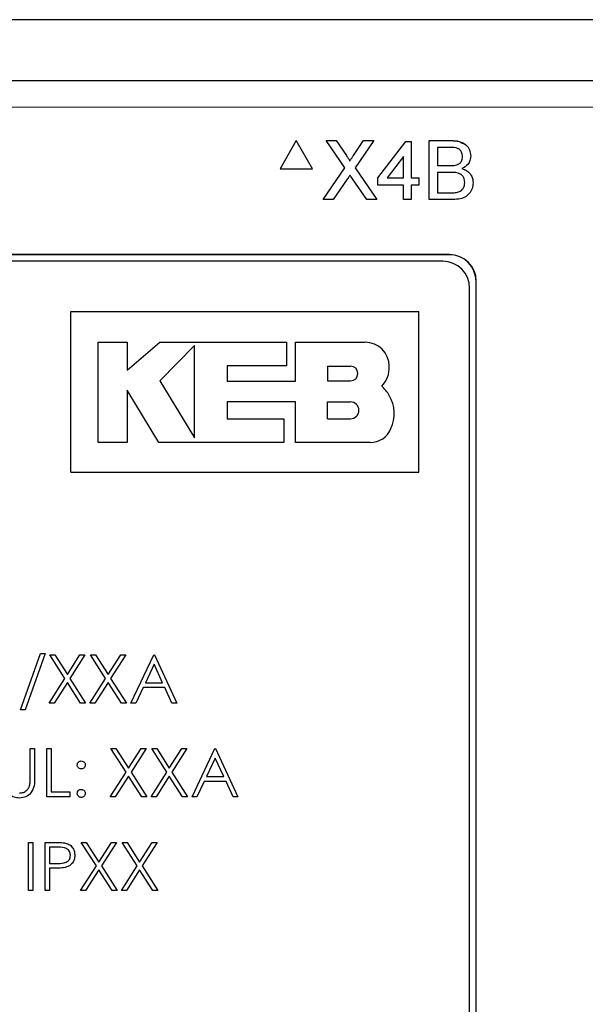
# Model space of a CAD drawing. Header units: millimetres. Extents: x 5 to 418, y 2 to 292.
# Tile 43 of 87: x 112.71 to 116.24, y 195.72 to 201.85. Entities that reach past the tile are written whole.
import ezdxf

# ---------------------------------------------------------------- set-up
doc = ezdxf.new("R2010")
doc.units = ezdxf.units.MM

msp = doc.modelspace()

# ---------------------------------------------------------------- linework, layer by layer
at = {"color": 7, "linetype": 'Continuous', "lineweight": 25}
for p, q in [((119.1328, 201.8508), (103.2306, 201.8508)), ((105.9288, 201.4721), (116.4346, 201.4721)), ((114.4356, 201.0979), (114.3346, 200.9229)), ((114.4356, 201.0979), (114.3346, 200.9229)), ((114.4356, 201.0979), (114.4356, 201.0979)), ((114.5367, 200.9229), (114.4356, 201.0979)), ((114.6223, 201.0979), (114.6222, 201.0979)), ((114.739, 200.9285), (114.6223, 201.0979)), ((114.6223, 201.0979), (114.6845, 201.0979)), ((114.6845, 201.0979), (114.7485, 201.005)), ((114.6845, 201.0979), (114.6845, 201.0979)), ((114.7915, 201.005), (114.8552, 201.0979)), ((114.9184, 201.0979), (114.8017, 200.9279)), ((114.8552, 201.0979), (114.9184, 201.0979)), ((114.8552, 201.0979), (114.8552, 201.0979)), ((114.9184, 201.0979), (114.9184, 201.0979)), ((114.9444, 200.8675), (115.1183, 201.0932)), ((115.1183, 201.0932), (115.1513, 201.0932)), ((115.1183, 201.0932), (115.1183, 201.0932)), ((115.1513, 201.0932), (115.1512, 201.0932)), ((115.1513, 201.0932), (115.1513, 200.8675)), ((115.2641, 201.0979), (115.264, 201.0979)), ((115.2641, 200.7312), (115.2641, 201.0979)), ((115.2641, 201.0979), (115.4014, 201.0979)), ((115.4774, 201.0821), (115.4773, 201.0821)), ((115.3856, 201.0556), (115.3158, 201.0556)), ((115.3158, 201.0556), (115.3158, 200.9428)), ((115.1042, 200.9996), (115.0024, 200.8675)), ((115.1042, 200.8675), (115.1042, 200.9996)), ((115.4354, 200.9471), (115.4354, 200.9471)), ((115.4709, 200.9983), (115.4709, 200.9983)), ((114.3346, 200.9229), (114.3346, 200.9229)), ((114.3346, 200.9229), (114.5367, 200.9229)), ((114.6035, 200.7312), (114.739, 200.9285)), ((114.739, 200.9285), (114.7389, 200.9285)), ((114.8017, 200.9279), (114.9372, 200.7312)), ((115.3158, 200.9428), (115.3914, 200.9428)), ((115.3966, 200.9005), (115.3158, 200.9005)), ((115.3158, 200.9005), (115.3158, 200.7735)), ((115.4676, 200.924), (115.4932, 200.9125)), ((115.4935, 200.9131), (115.4935, 200.9131)), ((114.7533, 200.8574), (114.6665, 200.7312)), ((114.8749, 200.7312), (114.7856, 200.8608)), ((114.9444, 200.8675), (114.9444, 200.8676)), ((114.9444, 200.8205), (114.9444, 200.8675)), ((115.0024, 200.8675), (115.1042, 200.8675)), ((115.1042, 200.8675), (115.1042, 200.8676)), ((115.1513, 200.8675), (115.1983, 200.8675)), ((115.1983, 200.8675), (115.1982, 200.8676)), ((115.1983, 200.8675), (115.1983, 200.8205)), ((115.485, 200.837), (115.485, 200.837)), ((115.1042, 200.8205), (114.9444, 200.8205)), ((114.9444, 200.8205), (114.9444, 200.8205)), ((115.1042, 200.7312), (115.1042, 200.8205)), ((115.1983, 200.8205), (115.1513, 200.8205)), ((115.1513, 200.8205), (115.1513, 200.7312)), ((115.3158, 200.7735), (115.4025, 200.7735)), ((115.4339, 200.7753), (115.4339, 200.7753)), ((114.6035, 200.7312), (114.6034, 200.7312)), ((114.6665, 200.7312), (114.6035, 200.7312)), ((114.8749, 200.7312), (114.8748, 200.7312)), ((114.9372, 200.7312), (114.8749, 200.7312)), ((115.1513, 200.7312), (115.1042, 200.7312)), ((115.1042, 200.7312), (115.1042, 200.7312)), ((115.4017, 200.7312), (115.2641, 200.7312)), ((115.2641, 200.7312), (115.264, 200.7312)), ((115.3901, 200.3887), (106.9734, 200.3887)), ((115.3901, 200.3876), (106.9734, 200.3876)), ((115.3484, 200.3471), (107.0151, 200.3471)), ((115.5556, 193.4721), (115.5556, 200.2221)), ((115.5567, 193.4721), (115.5567, 200.2221)), ((115.5151, 193.5137), (115.5151, 200.1804)), ((113.0327, 199.0338), (113.0327, 200.0338)), ((113.0327, 200.0338), (115.1994, 200.0338)), ((115.1994, 199.0338), (115.1994, 200.0338)), ((113.2014, 199.8435), (113.3817, 199.8435)), ((113.2014, 199.2192), (113.2014, 199.8435)), ((113.3817, 199.6686), (113.587, 199.8435)), ((113.3817, 199.8435), (113.3817, 199.6686)), ((113.587, 199.8435), (114.374, 199.8435)), ((114.374, 199.8435), (114.374, 199.6954)), ((114.431, 199.6008), (114.431, 199.8435)), ((114.431, 199.8435), (114.8647, 199.8435)), ((113.8021, 199.824), (113.587, 199.6027)), ((113.8021, 199.2492), (113.8021, 199.824)), ((114.0062, 199.6954), (114.0062, 199.6008)), ((114.374, 199.6954), (114.0062, 199.6954)), ((114.6309, 199.6942), (114.6309, 199.6027)), ((114.6309, 199.6942), (114.7737, 199.6942)), ((113.587, 199.6027), (113.8021, 199.2492)), ((114.0062, 199.6008), (114.431, 199.6008)), ((114.6309, 199.6027), (114.7737, 199.6027)), ((113.3816, 199.5455), (113.3816, 199.2192)), ((113.5802, 199.2192), (113.3816, 199.5455)), ((114.0063, 199.4717), (114.0063, 199.3671)), ((114.431, 199.4717), (114.0063, 199.4717)), ((114.431, 199.2192), (114.431, 199.4717)), ((114.6309, 199.3671), (114.6309, 199.4717)), ((114.6309, 199.4717), (114.7737, 199.4717)), ((114.0063, 199.3671), (114.3592, 199.3671)), ((114.3592, 199.3671), (114.3592, 199.2192)), ((114.6309, 199.3671), (114.7737, 199.3671)), ((113.3816, 199.2192), (113.2014, 199.2192)), ((114.3592, 199.2192), (113.5802, 199.2192)), ((114.8965, 199.2192), (114.431, 199.2192)), ((113.0327, 199.0338), (115.1994, 199.0338)), ((112.7179, 197.555), (112.8434, 197.905)), ((112.8718, 197.905), (112.7463, 197.555)), ((112.8434, 197.905), (112.8718, 197.905)), ((112.9006, 197.8973), (112.9317, 197.8973)), ((112.9947, 197.7503), (112.9006, 197.8973)), ((112.9317, 197.8973), (113.0102, 197.7746)), ((113.0102, 197.7746), (113.0888, 197.8973)), ((113.1198, 197.8973), (113.0258, 197.7503)), ((113.0888, 197.8973), (113.1198, 197.8973)), ((113.1544, 197.8973), (113.1855, 197.8973)), ((113.2486, 197.7503), (113.1544, 197.8973)), ((113.1855, 197.8973), (113.2641, 197.7746)), ((113.2641, 197.7746), (113.3426, 197.8973)), ((113.3737, 197.8973), (113.2796, 197.7503)), ((113.3426, 197.8973), (113.3737, 197.8973)), ((113.4064, 197.5973), (113.5487, 197.8973)), ((113.5487, 197.8973), (113.5525, 197.8973)), ((113.5525, 197.8973), (113.691, 197.5973)), ((113.5503, 197.8388), (113.496, 197.7242)), ((113.6032, 197.7242), (113.5503, 197.8388)), ((112.8968, 197.5973), (112.9947, 197.7503)), ((113.0102, 197.726), (112.9278, 197.5973)), ((113.0926, 197.5973), (113.0102, 197.726)), ((113.0258, 197.7503), (113.1237, 197.5973)), ((113.1506, 197.5973), (113.2486, 197.7503)), ((113.2641, 197.726), (113.1817, 197.5973)), ((113.3465, 197.5973), (113.2641, 197.726)), ((113.2796, 197.7503), (113.3775, 197.5973)), ((113.496, 197.7242), (113.6032, 197.7242)), ((113.4814, 197.6935), (113.4358, 197.5973)), ((113.6174, 197.6935), (113.4814, 197.6935)), ((113.6617, 197.5973), (113.6174, 197.6935)), ((112.9278, 197.5973), (112.8968, 197.5973)), ((113.1237, 197.5973), (113.0926, 197.5973)), ((113.1817, 197.5973), (113.1506, 197.5973)), ((113.3775, 197.5973), (113.3465, 197.5973)), ((113.4358, 197.5973), (113.4064, 197.5973)), ((113.691, 197.5973), (113.6617, 197.5973)), ((112.7463, 197.555), (112.7179, 197.555)), ((112.7794, 197.314), (112.8064, 197.314)), ((112.7794, 197.1342), (112.7794, 197.314)), ((112.8064, 197.314), (112.8064, 197.1328)), ((112.8833, 197.314), (112.9102, 197.314)), ((112.8833, 197.014), (112.8833, 197.314)), ((112.9102, 197.314), (112.9102, 197.0447)), ((113.3755, 197.167), (113.2814, 197.314)), ((113.2814, 197.314), (113.3124, 197.314)), ((113.3124, 197.314), (113.391, 197.1913)), ((113.391, 197.1913), (113.4695, 197.314)), ((113.5006, 197.314), (113.4065, 197.167)), ((113.4695, 197.314), (113.5006, 197.314)), ((113.5352, 197.314), (113.5663, 197.314)), ((113.6293, 197.167), (113.5352, 197.314)), ((113.5663, 197.314), (113.6448, 197.1913)), ((113.6448, 197.1913), (113.7234, 197.314)), ((113.7544, 197.314), (113.6604, 197.167)), ((113.7234, 197.314), (113.7544, 197.314)), ((113.7871, 197.014), (113.9294, 197.314)), ((113.9294, 197.314), (113.9333, 197.314)), ((113.9333, 197.314), (114.0718, 197.014)), ((113.9311, 197.2555), (113.8767, 197.1409)), ((113.984, 197.1409), (113.9311, 197.2555)), ((113.2775, 197.014), (113.3755, 197.167)), ((113.4065, 197.167), (113.5044, 197.014)), ((113.5314, 197.014), (113.6293, 197.167)), ((113.6604, 197.167), (113.7583, 197.014)), ((113.391, 197.1427), (113.3086, 197.014)), ((113.4734, 197.014), (113.391, 197.1427)), ((113.6448, 197.1427), (113.5624, 197.014)), ((113.7272, 197.014), (113.6448, 197.1427)), ((113.8621, 197.1101), (113.8165, 197.014)), ((113.9981, 197.1101), (113.8621, 197.1101)), ((113.8767, 197.1409), (113.984, 197.1409)), ((114.0425, 197.014), (113.9981, 197.1101)), ((112.9102, 197.0447), (113.0256, 197.0447)), ((113.0256, 197.0447), (113.0256, 197.014)), ((113.0256, 197.014), (112.8833, 197.014)), ((113.3086, 197.014), (113.2775, 197.014)), ((113.5044, 197.014), (113.4734, 197.014)), ((113.5624, 197.014), (113.5314, 197.014)), ((113.7583, 197.014), (113.7272, 197.014)), ((113.8165, 197.014), (113.7871, 197.014)), ((114.0718, 197.014), (114.0425, 197.014)), ((112.7679, 196.7306), (112.7948, 196.7306)), ((112.7679, 196.4306), (112.7679, 196.7306)), ((112.7948, 196.7306), (112.7948, 196.4306)), ((112.8718, 196.7306), (112.9306, 196.7306)), ((112.8718, 196.4306), (112.8718, 196.7306)), ((113.1909, 196.5836), (113.0968, 196.7306)), ((113.0968, 196.7306), (113.1278, 196.7306)), ((113.1278, 196.7306), (113.2064, 196.6079)), ((113.2064, 196.6079), (113.2849, 196.7306)), ((113.316, 196.7306), (113.2219, 196.5836)), ((113.2849, 196.7306), (113.316, 196.7306)), ((113.3506, 196.7306), (113.3817, 196.7306)), ((113.4447, 196.5836), (113.3506, 196.7306)), ((113.3817, 196.7306), (113.4602, 196.6079)), ((113.4602, 196.6079), (113.5388, 196.7306)), ((113.5698, 196.7306), (113.4758, 196.5836)), ((113.5388, 196.7306), (113.5698, 196.7306)), ((112.9535, 196.6999), (112.8987, 196.6999)), ((112.8987, 196.6999), (112.8987, 196.5999)), ((112.8987, 196.5999), (112.9512, 196.5992)), ((112.9201, 196.5691), (112.8987, 196.5691)), ((112.8987, 196.5691), (112.8987, 196.4306)), ((113.0929, 196.4306), (113.1909, 196.5836)), ((113.2064, 196.5594), (113.124, 196.4306)), ((113.2888, 196.4306), (113.2064, 196.5594)), ((113.2219, 196.5836), (113.3198, 196.4306)), ((113.3468, 196.4306), (113.4447, 196.5836)), ((113.4602, 196.5594), (113.3778, 196.4306)), ((113.5426, 196.4306), (113.4602, 196.5594)), ((113.4758, 196.5836), (113.5737, 196.4306)), ((112.7948, 196.4306), (112.7679, 196.4306)), ((112.8987, 196.4306), (112.8718, 196.4306)), ((113.124, 196.4306), (113.0929, 196.4306)), ((113.3198, 196.4306), (113.2888, 196.4306)), ((113.3778, 196.4306), (113.3468, 196.4306)), ((113.5737, 196.4306), (113.5426, 196.4306))]:
    msp.add_line(p, q, dxfattribs=at)
at = {"color": 7, "linetype": 'Continuous', "lineweight": 18}
for p, q in [((116.4346, 201.3054), (105.9288, 201.3054)), ((115.4014, 201.0979), (115.4013, 201.0979)), ((114.7915, 201.005), (114.7915, 201.005)), ((115.3914, 200.9428), (115.3913, 200.9428)), ((114.7856, 200.8608), (114.7856, 200.8608)), ((115.4025, 200.7735), (115.4025, 200.7735)), ((115.3901, 200.3876), (115.3901, 200.3887)), ((115.5556, 200.2221), (115.5567, 200.2221))]:
    msp.add_line(p, q, dxfattribs=at)
at = {"color": 7, "linetype": 'Continuous', "lineweight": 25}
for centre, radius, start, end in [((115.3484, 200.1804), 0.1667, 0, 90), ((115.3901, 200.2221), 0.1667, 0, 90), ((115.3901, 200.2221), 0.1655, 0, 90), ((114.8647, 199.6937), 0.1498, 0, 90), ((114.7737, 199.6485), 0.0458, 270, 90), ((114.8557, 199.6824), 0.1592, 314.77285, 4.06149), ((114.8478, 199.4247), 0.1881, 27.53535, 50.32104), ((114.8286, 199.3989), 0.2174, 334.55616, 31.23398), ((114.7737, 199.4194), 0.0523, 270, 90), ((114.8965, 199.358), 0.1388, 270, 337.75274)]:
    msp.add_arc(centre, radius, start, end, dxfattribs=at)
for points, knots in [([(115.4013, 201.0979), (115.418, 201.098), (115.4447, 201.0982), (115.4674, 201.0846), (115.476, 201.0795)], [0, 0, 0, 0, 0.6214967, 1, 1, 1, 1]), ([(115.4014, 201.0979), (115.4176, 201.0974), (115.45, 201.0963), (115.4924, 201.0761), (115.5176, 201.0409), (115.5209, 201.0155), (115.5226, 201.0028)], [0, 0, 0, 0, 0.281116, 0.560026, 0.780112, 1, 1, 1, 1]), ([(115.4709, 200.9983), (115.4698, 201.0082), (115.4682, 201.0232), (115.4569, 201.04), (115.4321, 201.0573), (115.4063, 201.0564), (115.3856, 201.0556)], [0, 0, 0, 0, 0.2495123, 0.3750187, 0.5002443, 1, 1, 1, 1]), ([(115.4709, 200.9983), (115.4698, 201.0082), (115.4681, 201.0231), (115.4577, 201.0393), (115.4502, 201.044), (115.447, 201.0461)], [0, 0, 0, 0, 0.529319, 0.795569, 1, 1, 1, 1]), ([(114.7485, 201.005), (114.7526, 200.9988), (114.7584, 200.9901), (114.7654, 200.9787), (114.7668, 200.9729), (114.7675, 200.9701)], [0, 0, 0, 0, 0.561277, 0.781763, 1, 1, 1, 1]), ([(114.7675, 200.9701), (114.772, 200.9766), (114.78, 200.9882), (114.788, 200.9999), (114.7915, 201.005)], [0, 0, 0, 0, 0.56, 1, 1, 1, 1]), ([(115.3913, 200.9428), (115.3997, 200.9428), (115.4145, 200.9428), (115.429, 200.9458), (115.4354, 200.9471)], [0, 0, 0, 0, 0.560393, 1, 1, 1, 1]), ([(115.3914, 200.9428), (115.3997, 200.9428), (115.4145, 200.9428), (115.429, 200.9458), (115.4354, 200.9471)], [0, 0, 0, 0, 0.560393, 1, 1, 1, 1]), ([(115.4354, 200.9471), (115.4413, 200.9495), (115.453, 200.9542), (115.4682, 200.972), (115.4699, 200.9883), (115.4709, 200.9983)], [0, 0, 0, 0, 0.280869, 0.561063, 1, 1, 1, 1]), ([(115.4354, 200.9471), (115.4413, 200.9495), (115.4529, 200.9542), (115.4682, 200.972), (115.4699, 200.9883), (115.4709, 200.9983)], [0, 0, 0, 0, 0.280869, 0.561063, 1, 1, 1, 1]), ([(115.5226, 201.0028), (115.5216, 200.9934), (115.5195, 200.9744), (115.5018, 200.9442), (115.4806, 200.9316), (115.4676, 200.924)], [0, 0, 0, 0, 0.280336, 0.5608, 1, 1, 1, 1]), ([(115.485, 200.837), (115.4839, 200.8475), (115.4822, 200.8632), (115.4702, 200.8806), (115.4454, 200.9002), (115.4182, 200.9003), (115.3966, 200.9005)], [0, 0, 0, 0, 0.249802, 0.375546, 0.501154, 1, 1, 1, 1]), ([(115.485, 200.837), (115.4838, 200.8474), (115.4821, 200.8631), (115.4703, 200.8808), (115.4618, 200.8867), (115.4576, 200.8897)], [0, 0, 0, 0, 0.500323, 0.752174, 1, 1, 1, 1]), ([(115.4676, 200.924), (115.4783, 200.9201), (115.4995, 200.9124), (115.5221, 200.8893), (115.5349, 200.8629), (115.5361, 200.8451), (115.5367, 200.8363)], [0, 0, 0, 0, 0.280211, 0.55967, 0.779709, 1, 1, 1, 1]), ([(114.7706, 200.8826), (114.7673, 200.8779), (114.7615, 200.8695), (114.7558, 200.8611), (114.7533, 200.8574)], [0, 0, 0, 0, 0.560002, 1, 1, 1, 1]), ([(114.7856, 200.8608), (114.7828, 200.8649), (114.7777, 200.8721), (114.7728, 200.8794), (114.7706, 200.8826)], [0, 0, 0, 0, 0.56, 1, 1, 1, 1]), ([(115.5367, 200.8363), (115.5356, 200.8242), (115.5333, 200.8), (115.5154, 200.7673), (115.4728, 200.7339), (115.431, 200.7323), (115.4017, 200.7312)], [0, 0, 0, 0, 0.187143, 0.374319, 0.560786, 1, 1, 1, 1]), ([(115.4339, 200.7753), (115.442, 200.7773), (115.4581, 200.7813), (115.4751, 200.798), (115.4838, 200.8176), (115.4846, 200.8305), (115.485, 200.837)], [0, 0, 0, 0, 0.28029, 0.559018, 0.779402, 1, 1, 1, 1]), ([(115.4339, 200.7753), (115.4419, 200.7773), (115.458, 200.7813), (115.475, 200.798), (115.4838, 200.8176), (115.4846, 200.8305), (115.485, 200.837)], [0, 0, 0, 0, 0.28029, 0.559018, 0.779402, 1, 1, 1, 1]), ([(115.4025, 200.7735), (115.4084, 200.7735), (115.4189, 200.7735), (115.4293, 200.7747), (115.4339, 200.7753)], [0, 0, 0, 0, 0.560099, 1, 1, 1, 1]), ([(115.4025, 200.7735), (115.4084, 200.7735), (115.4189, 200.7735), (115.4293, 200.7748), (115.4339, 200.7753)], [0, 0, 0, 0, 0.560099, 1, 1, 1, 1]), ([(113.0718, 197.2121), (113.0722, 197.2157), (113.0731, 197.2231), (113.0799, 197.2312), (113.0881, 197.2362), (113.0939, 197.2368), (113.0968, 197.2371)], [0, 0, 0, 0, 0.279585, 0.559454, 0.779697, 1, 1, 1, 1]), ([(113.0968, 197.1871), (113.0931, 197.1875), (113.0857, 197.1883), (113.0775, 197.1952), (113.0725, 197.2034), (113.072, 197.2092), (113.0718, 197.2121)], [0, 0, 0, 0, 0.279647, 0.559299, 0.779615, 1, 1, 1, 1]), ([(113.0968, 197.2371), (113.1005, 197.2366), (113.1078, 197.2358), (113.1159, 197.2289), (113.1211, 197.2208), (113.1215, 197.215), (113.1218, 197.2121)], [0, 0, 0, 0, 0.279602, 0.559212, 0.779475, 1, 1, 1, 1]), ([(113.1218, 197.2121), (113.1213, 197.2084), (113.1205, 197.201), (113.1136, 197.1928), (113.1055, 197.1878), (113.0997, 197.1873), (113.0968, 197.1871)], [0, 0, 0, 0, 0.279517, 0.559326, 0.779544, 1, 1, 1, 1]), ([(112.7117, 197.0371), (112.7199, 197.0379), (112.7365, 197.0397), (112.7565, 197.0524), (112.7701, 197.0691), (112.7743, 197.0815), (112.7764, 197.0877)], [0, 0, 0, 0, 0.279787, 0.559377, 0.779569, 1, 1, 1, 1]), ([(112.8064, 197.1328), (112.8061, 197.1161), (112.8056, 197.0828), (112.7875, 197.0385), (112.7526, 197.0105), (112.7263, 197.0077), (112.7132, 197.0063)], [0, 0, 0, 0, 0.281655, 0.560111, 0.78008, 1, 1, 1, 1]), ([(112.7764, 197.0877), (112.7775, 197.0963), (112.7795, 197.1118), (112.7795, 197.1274), (112.7794, 197.1342)], [0, 0, 0, 0, 0.559624, 1, 1, 1, 1]), ([(112.7132, 197.0063), (112.7018, 197.0071), (112.679, 197.0086), (112.6503, 197.0235), (112.6293, 197.0445), (112.6227, 197.0612), (112.6194, 197.0696)], [0, 0, 0, 0, 0.280221, 0.559914, 0.779952, 1, 1, 1, 1]), ([(113.0718, 197.0351), (113.0722, 197.0388), (113.0731, 197.0462), (113.0799, 197.0544), (113.0881, 197.0594), (113.0939, 197.0599), (113.0968, 197.0601)], [0, 0, 0, 0, 0.2795762, 0.5592837, 0.7795524, 1, 1, 1, 1]), ([(113.0968, 197.0101), (113.0931, 197.0106), (113.0857, 197.0115), (113.0776, 197.0183), (113.0726, 197.0265), (113.072, 197.0322), (113.0718, 197.0351)], [0, 0, 0, 0, 0.279581, 0.559143, 0.779575, 1, 1, 1, 1]), ([(113.0968, 197.0601), (113.1005, 197.0597), (113.1078, 197.0589), (113.1159, 197.052), (113.1211, 197.0438), (113.1215, 197.038), (113.1218, 197.0351)], [0, 0, 0, 0, 0.2796016, 0.559212, 0.7794752, 1, 1, 1, 1]), ([(113.1218, 197.0351), (113.1213, 197.0314), (113.1204, 197.0241), (113.1136, 197.0159), (113.1054, 197.0109), (113.0996, 197.0104), (113.0968, 197.0101)], [0, 0, 0, 0, 0.2794691, 0.5593578, 0.7796739, 1, 1, 1, 1]), ([(112.9306, 196.7306), (112.9434, 196.7307), (112.9663, 196.7308), (112.989, 196.7275), (112.9989, 196.7261)], [0, 0, 0, 0, 0.5603137, 1, 1, 1, 1]), ([(112.9989, 196.7261), (113.008, 196.7228), (113.0263, 196.7163), (113.0451, 196.696), (113.055, 196.6729), (113.0559, 196.6578), (113.0564, 196.6502)], [0, 0, 0, 0, 0.279705, 0.559381, 0.779509, 1, 1, 1, 1]), ([(113.0294, 196.6501), (113.0281, 196.6587), (113.026, 196.6716), (113.015, 196.6851), (112.9938, 196.7003), (112.9714, 196.7001), (112.9535, 196.6999)], [0, 0, 0, 0, 0.248969, 0.374729, 0.500383, 1, 1, 1, 1]), ([(112.9512, 196.5992), (112.9695, 196.5991), (112.9924, 196.5991), (113.0145, 196.6141), (113.026, 196.6279), (113.0281, 196.6412), (113.0294, 196.6501)], [0, 0, 0, 0, 0.499721, 0.62535, 0.751083, 1, 1, 1, 1]), ([(113.0564, 196.6502), (113.0557, 196.6403), (113.0542, 196.6205), (113.0392, 196.5964), (113.0188, 196.5809), (113.0039, 196.5763), (112.9965, 196.574)], [0, 0, 0, 0, 0.280099, 0.559324, 0.779458, 1, 1, 1, 1]), ([(112.9965, 196.574), (112.9823, 196.5722), (112.9569, 196.5691), (112.9314, 196.5691), (112.9201, 196.5691)], [0, 0, 0, 0, 0.5596942, 1, 1, 1, 1])]:
    msp.add_open_spline(points, degree=3, knots=knots, dxfattribs=at)

doc.saveas('drawing.dxf')
